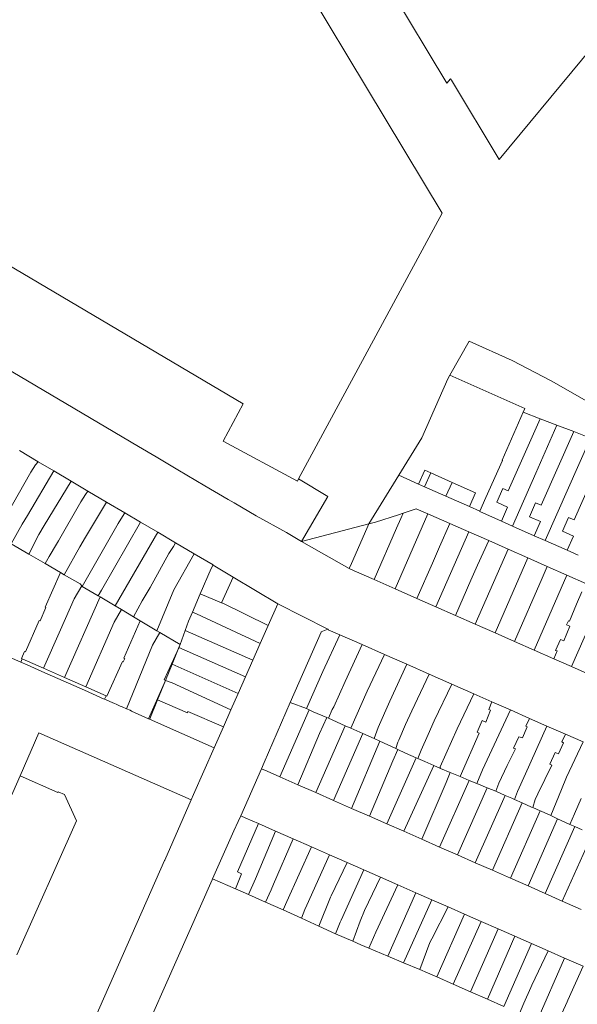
# Model space of a CAD drawing. Header units: metres. Extents: x 135785 to 137489, y 452643 to 455118.
# Tile 35 of 48: x 136438 to 136569, y 454251 to 454481. Entities that reach past the tile are written whole.
import ezdxf

# ---------------------------------------------------------------- set-up
doc = ezdxf.new("R2010")
doc.units = ezdxf.units.M
doc.layers.add('B-RO-KG-GRENS_PERCEEL-G', color=211, linetype='Continuous', lineweight=9)

msp = doc.modelspace()

# ---------------------------------------------------------------- linework, layer by layer
at = {"layer": 'B-RO-KG-GRENS_PERCEEL-G', "flags": 128}
for points in [[(136550.294, 454448.272), (136627.157, 454541.127)], [(136488.327, 454516.587), (136536.948, 454435.812), (136503.431, 454373.724)], [(136524.74, 454488.261), (136538.061, 454466.132)], [(136503.431, 454373.724), (136503.172, 454373.245), (136485.862, 454382.571), (136490.543, 454391.26), (136427.958, 454428.212), (136404.837, 454466.672)], [(136538.917, 454467.173), (136538.061, 454466.132)], [(136538.917, 454467.173), (136539.149, 454466.787)], [(136539.149, 454466.787), (136550.294, 454448.272)], [(136466.121, 454381.292), (136449.118, 454391.363), (136408.525, 454415.344)], [(136538.747, 454397.949), (136543.252, 454405.879), (136553.301, 454401.353), (136562.405, 454396.606), (136570.766, 454391.9), (136577.401, 454388.425), (136583.705, 454385.409)], [(136526.827, 454374.6), (136532.218, 454383.367), (136538.273, 454397.065)], [(136538.273, 454397.065), (136538.747, 454397.949)], [(136538.747, 454397.949), (136556.274, 454390.201), (136555.881, 454389.313)], [(136555.881, 454389.313), (136550.932, 454378.115), (136551.019, 454378.076), (136547.19, 454369.414)], [(136559.833, 454387.796), (136552.367, 454370.98), (136551.105, 454371.535), (136549.687, 454368.311), (136552.243, 454367.182), (136550.787, 454363.87)], [(136559.833, 454387.796), (136555.881, 454389.313)], [(136563.754, 454386.291), (136559.833, 454387.796)], [(136563.754, 454386.291), (136558.792, 454375.064)], [(136567.675, 454384.787), (136563.754, 454386.291)], [(136567.675, 454384.787), (136560.068, 454367.576), (136558.778, 454368.143), (136557.364, 454364.919), (136559.917, 454363.791), (136558.464, 454360.479)], [(136571.596, 454383.282), (136561.019, 454359.35)], [(136571.596, 454383.282), (136567.675, 454384.787)], [(136470.186, 454378.887), (136466.121, 454381.292)], [(136566.144, 454357.086), (136567.595, 454360.396), (136565.043, 454361.524), (136566.453, 454364.747), (136567.741, 454364.183), (136575.517, 454381.778)], [(136442.672, 454377.764), (136438.283, 454380.355)], [(136493.531, 454365.103), (136488.416, 454368.121), (136486.984, 454368.909), (136481.6, 454372.09), (136475.3, 454375.856), (136470.186, 454378.887)], [(136440.96, 454375.309), (136442.011, 454377.013)], [(136442.011, 454377.013), (136442.672, 454377.764)], [(136446.358, 454375.587), (136442.672, 454377.764)], [(136432.616, 454360.789), (136440.96, 454375.309)], [(136446.358, 454375.587), (136440.168, 454365.21)], [(136450.346, 454373.233), (136446.358, 454375.587)], [(136504.159, 454359.093), (136510.28, 454369.67), (136503.431, 454373.724)], [(136526.827, 454374.6), (136519.85, 454363.253)], [(136531.427, 454372.534), (136526.827, 454374.6)], [(136534.288, 454375.144), (136532.925, 454375.747), (136531.427, 454372.534)], [(136534.288, 454375.144), (136532.855, 454371.903)], [(136539.273, 454372.939), (136534.288, 454375.144)], [(136558.792, 454375.064), (136553.346, 454362.74)], [(136444.08, 454362.895), (136450.346, 454373.233)], [(136454.284, 454370.908), (136450.346, 454373.233)], [(136531.427, 454372.534), (136532.855, 454371.903)], [(136532.855, 454371.903), (136537.84, 454369.7)], [(136539.273, 454372.939), (136537.84, 454369.7)], [(136543.31, 454367.283), (136544.742, 454370.52), (136539.273, 454372.939)], [(136453.738, 454370.08), (136452.647, 454368.379)], [(136454.284, 454370.908), (136453.738, 454370.08)], [(136458.621, 454368.347), (136454.284, 454370.908)], [(136537.84, 454369.7), (136543.31, 454367.283)], [(136547.19, 454369.414), (136545.779, 454366.223)], [(136452.647, 454368.379), (136447.449, 454359.312)], [(136453.694, 454360.157), (136458.621, 454368.347)], [(136462.865, 454365.841), (136458.621, 454368.347)], [(136545.779, 454366.223), (136543.31, 454367.283)], [(136440.168, 454365.21), (136438.942, 454363.147)], [(136461.371, 454363.294), (136462.362, 454364.982)], [(136462.865, 454365.841), (136462.362, 454364.982)], [(136466.586, 454363.644), (136462.865, 454365.841)], [(136500.616, 454361.207), (136493.531, 454365.103)], [(136521.374, 454363.657), (136526.749, 454365.388), (136527.851, 454365.757)], [(136525.997, 454348.079), (136533.65, 454365.554)], [(136527.327, 454364.492), (136527.851, 454365.757)], [(136527.851, 454365.757), (136530.869, 454366.766), (136533.65, 454365.554)], [(136533.65, 454365.554), (136538.739, 454363.318)], [(136545.779, 454366.223), (136545.727, 454366.105)], [(136545.727, 454366.105), (136550.787, 454363.87)], [(136438.942, 454363.147), (136436.365, 454358.597)], [(136444.08, 454362.895), (136442.789, 454360.76)], [(136461.371, 454363.294), (136452.979, 454348.663)], [(136457.452, 454347.769), (136466.586, 454363.644)], [(136470.586, 454361.282), (136466.586, 454363.644)], [(136504.159, 454359.093), (136519.811, 454363.243)], [(136515.805, 454354.023), (136519.357, 454362.169), (136519.811, 454363.243)], [(136519.811, 454363.243), (136519.85, 454363.253)], [(136519.85, 454363.253), (136521.374, 454363.657)], [(136526.331, 454362.277), (136521.076, 454350.249)], [(136526.331, 454362.277), (136527.327, 454364.492)], [(136538.739, 454363.318), (136536.368, 454357.854)], [(136543.193, 454361.362), (136538.739, 454363.318)], [(136550.787, 454363.87), (136553.346, 454362.74)], [(136553.346, 454362.74), (136558.464, 454360.479)], [(136440.473, 454356.195), (136442.789, 454360.76)], [(136452.38, 454357.9), (136453.694, 454360.157)], [(136470.586, 454361.282), (136460.65, 454344.109)], [(136474.746, 454358.826), (136470.586, 454361.282)], [(136504.159, 454359.093), (136500.616, 454361.207)], [(136543.193, 454361.362), (136535.478, 454343.898)], [(136543.193, 454361.362), (136547.817, 454359.333)], [(136558.464, 454360.479), (136561.019, 454359.35)], [(136440.473, 454356.195), (136436.365, 454358.597)], [(136445.274, 454355.622), (136446.95, 454358.478)], [(136447.449, 454359.312), (136446.95, 454358.478)], [(136452.38, 454357.9), (136448.774, 454351.37)], [(136474.231, 454357.966), (136473.191, 454356.292)], [(136474.231, 454357.966), (136474.746, 454358.826)], [(136479.07, 454356.273), (136474.746, 454358.826)], [(136515.264, 454352.823), (136504.159, 454359.093)], [(136534.697, 454354.05), (136536.368, 454357.854)], [(136545.196, 454353.613), (136547.817, 454359.333)], [(136552.353, 454357.33), (136547.817, 454359.333)], [(136561.019, 454359.35), (136566.144, 454357.086)], [(136444.299, 454353.958), (136440.473, 454356.195)], [(136445.274, 454355.622), (136444.299, 454353.958)], [(136468.775, 454348.392), (136473.191, 454356.292)], [(136470.396, 454338.27), (136474.299, 454347.873), (136479.07, 454356.273)], [(136483.51, 454353.652), (136479.07, 454356.273)], [(136552.353, 454357.33), (136544.658, 454339.85)], [(136556.966, 454355.296), (136552.353, 454357.33)], [(136566.144, 454357.086), (136568.693, 454355.96)], [(136444.299, 454353.958), (136447.864, 454351.896)], [(136483.51, 454353.652), (136483.023, 454352.8)], [(136483.542, 454353.633), (136483.51, 454353.652)], [(136488.2, 454350.841), (136483.542, 454353.633)], [(136515.805, 454354.023), (136515.264, 454352.823)], [(136534.697, 454354.05), (136531.048, 454345.852)], [(136543.647, 454350.114), (136545.196, 454353.613)], [(136549.314, 454337.797), (136556.966, 454355.296)], [(136556.966, 454355.296), (136561.485, 454353.306)], [(136560.277, 454350.566), (136561.485, 454353.306)], [(136561.485, 454353.306), (136566.062, 454351.291)], [(136438.63, 454330.98), (136400.3, 454347.92), (136360.65, 454350.81)], [(136447.864, 454351.896), (136444.29, 454343.81), (136444.49, 454343.72), (136443.11, 454340.59), (136442.91, 454340.68), (136439.68, 454333.36), (136439.48, 454333.45), (136438.77, 454331.84), (136438.97, 454331.75)], [(136447.864, 454351.896), (136448.774, 454351.37)], [(136448.774, 454351.37), (136452.478, 454349.227)], [(136480.489, 454346.894), (136483.023, 454352.8)], [(136488.2, 454350.841), (136485.485, 454344.845)], [(136498.596, 454344.611), (136488.2, 454350.841)], [(136516.458, 454352.286), (136515.264, 454352.823)], [(136516.458, 454352.286), (136521.076, 454350.249)], [(136558.462, 454333.763), (136566.062, 454351.291)], [(136566.062, 454351.291), (136570.639, 454349.273)], [(136452.888, 454348.765), (136451.109, 454345.775), (136447.851, 454338.49)], [(136452.478, 454349.227), (136452.888, 454348.765)], [(136452.888, 454348.765), (136452.979, 454348.663)], [(136452.979, 454348.663), (136456.707, 454346.45)], [(136521.076, 454350.249), (136525.997, 454348.079)], [(136540.076, 454341.871), (136543.647, 454350.114)], [(136560.277, 454350.566), (136553.881, 454335.783)], [(136457.162, 454346.18), (136448.836, 454327.352)], [(136457.452, 454347.769), (136456.707, 454346.45)], [(136456.707, 454346.45), (136457.162, 454346.18)], [(136457.162, 454346.18), (136460.65, 454344.109)], [(136466.918, 454345.279), (136468.775, 454348.392)], [(136478.666, 454342.644), (136480.489, 454346.894)], [(136480.489, 454346.894), (136485.485, 454344.845)], [(136525.997, 454348.079), (136531.048, 454345.852)], [(136574.887, 454347.4), (136567.128, 454329.941)], [(136568.353, 454344.478), (136569.599, 454347.352)], [(136460.65, 454344.109), (136462.14, 454343.217)], [(136464.903, 454341.563), (136466.918, 454345.279)], [(136485.485, 454344.845), (136485.71, 454344.753)], [(136485.71, 454344.753), (136485.805, 454344.706)], [(136485.805, 454344.706), (136496.362, 454339.539)], [(136496.362, 454339.539), (136498.596, 454344.611)], [(136510.295, 454338.633), (136498.596, 454344.611)], [(136531.048, 454345.852), (136535.478, 454343.898)], [(136535.478, 454343.898), (136540.076, 454341.871)], [(136568.353, 454344.478), (136566.711, 454340.542), (136566.432, 454340.62), (136565.995, 454339.707), (136566.73, 454339.373), (136565.34, 454335.949), (136564.605, 454336.283), (136563.448, 454333.696), (136563.778, 454333.568), (136563.059, 454331.735)], [(136462.14, 454343.217), (136460.396, 454340.264)], [(136462.14, 454343.217), (136464.903, 454341.563)], [(136464.903, 454341.563), (136466.49, 454340.611)], [(136478.666, 454342.644), (136477.791, 454340.551)], [(136479.628, 454342.242), (136478.666, 454342.644)], [(136479.628, 454342.242), (136494.509, 454335.332)], [(136540.076, 454341.871), (136544.658, 454339.85)], [(136460.396, 454340.264), (136453.783, 454325.17)], [(136466.49, 454340.611), (136462.675, 454331.921), (136462.876, 454331.832)], [(136466.49, 454340.611), (136470.396, 454338.27)], [(136476.994, 454338.351), (136477.791, 454340.551)], [(136494.509, 454335.332), (136496.362, 454339.539)], [(136544.658, 454339.85), (136549.314, 454337.797)], [(136443.89, 454329.535), (136447.851, 454338.49)], [(136469.363, 454334.938), (136471.088, 454337.859)], [(136470.396, 454338.27), (136471.088, 454337.859)], [(136471.088, 454337.859), (136475.802, 454335.063)], [(136475.802, 454335.063), (136476.994, 454338.351)], [(136476.994, 454338.351), (136492.773, 454331.391)], [(136510.295, 454338.633), (136508.688, 454338.076), (136508.72, 454337.974), (136501.517, 454321.573)], [(136513.116, 454337.342), (136509.144, 454328.749)], [(136513.116, 454337.342), (136510.382, 454338.547), (136510.351, 454338.652), (136510.295, 454338.633)], [(136518.303, 454335.056), (136513.116, 454337.342)], [(136549.314, 454337.797), (136553.881, 454335.783)], [(136469.363, 454334.938), (136463.317, 454320.079)], [(136475.474, 454334.287), (136475.821, 454335.052)], [(136475.534, 454334.365), (136475.821, 454335.052)], [(136475.802, 454335.063), (136475.821, 454335.052)], [(136492.773, 454331.391), (136494.509, 454335.332)], [(136514.32, 454326.455), (136518.303, 454335.056)], [(136523.482, 454332.774), (136518.303, 454335.056)], [(136553.881, 454335.783), (136558.462, 454333.763)], [(136475.474, 454334.287), (136472.118, 454326.828)], [(136473.97, 454330.516), (136475.534, 454334.365)], [(136491.082, 454327.553), (136475.534, 454334.365)], [(136523.482, 454332.774), (136519.431, 454324.174)], [(136528.731, 454330.46), (136523.482, 454332.774)], [(136558.462, 454333.763), (136563.059, 454331.735)], [(136438.97, 454331.75), (136438.63, 454330.98)], [(136438.63, 454330.98), (136440.09, 454330.333), (136443.562, 454328.792)], [(136443.89, 454329.535), (136438.97, 454331.75)], [(136462.536, 454331.064), (136462.336, 454331.153), (136458.721, 454322.991), (136458.52, 454323.08)], [(136462.536, 454331.064), (136462.876, 454331.832)], [(136472.399, 454326.706), (136473.97, 454330.516)], [(136473.97, 454330.516), (136489.368, 454323.662)], [(136491.082, 454327.553), (136492.773, 454331.391)], [(136524.722, 454321.858), (136528.731, 454330.46)], [(136533.909, 454328.179), (136528.731, 454330.46)], [(136563.059, 454331.735), (136567.128, 454329.941)], [(136443.562, 454328.792), (136448.504, 454326.6)], [(136448.836, 454327.352), (136443.89, 454329.535)], [(136509.144, 454328.749), (136505.336, 454320.162)], [(136529.855, 454319.594), (136533.909, 454328.179)], [(136539.216, 454325.84), (136533.909, 454328.179)], [(136567.128, 454329.941), (136571.522, 454328.003)], [(136448.504, 454326.6), (136453.449, 454324.407)], [(136453.783, 454325.17), (136448.836, 454327.352)], [(136468.428, 454317.73), (136472.376, 454326.71)], [(136470.526, 454322.163), (136472.399, 454326.706)], [(136472.376, 454326.71), (136472.231, 454326.778), (136472.118, 454326.828)], [(136472.399, 454326.706), (136473.909, 454326.108)], [(136473.909, 454326.108), (136487.676, 454319.821)], [(136489.368, 454323.662), (136491.082, 454327.553)], [(136511.713, 454320.528), (136514.32, 454326.455)], [(136535.115, 454317.248), (136539.216, 454325.84)], [(136539.216, 454325.84), (136544.365, 454323.571)], [(136453.449, 454324.407), (136457.213, 454322.737)], [(136458.52, 454323.08), (136453.783, 454325.17)], [(136487.676, 454319.821), (136489.368, 454323.662)], [(136519.431, 454324.174), (136515.649, 454315.528)], [(136544.365, 454323.571), (136540.426, 454315.369)], [(136548.552, 454321.726), (136544.365, 454323.571)], [(136457.719, 454322.515), (136457.213, 454322.737)], [(136458.179, 454322.317), (136457.719, 454322.515)], [(136458.52, 454323.08), (136458.179, 454322.317)], [(136460.514, 454321.316), (136458.179, 454322.317)], [(136460.514, 454321.316), (136460.9, 454321.133)], [(136461.843, 454320.716), (136460.9, 454321.133)], [(136470.526, 454322.163), (136468.695, 454317.721), (136468.658, 454317.624)], [(136470.526, 454322.163), (136477.52, 454319.146)], [(136501.517, 454321.573), (136495.409, 454307.537)], [(136501.517, 454321.573), (136505.336, 454320.162)], [(136522, 454315.684), (136524.722, 454321.858)], [(136548.552, 454321.726), (136547.846, 454319.921), (136548.226, 454319.74), (136547.14, 454316.978), (136546.329, 454317.34), (136545.117, 454314.655), (136545.572, 454314.372), (136541.15, 454304.233)], [(136552.892, 454319.814), (136548.552, 454321.726)], [(136461.843, 454320.716), (136462.259, 454320.54)], [(136463.317, 454320.079), (136462.259, 454320.54)], [(136464.142, 454319.72), (136463.317, 454320.079)], [(136464.142, 454319.72), (136464.458, 454319.558)], [(136464.458, 454319.558), (136468.428, 454317.73)], [(136477.64, 454319.418), (136477.52, 454319.146)], [(136477.64, 454319.418), (136485.933, 454315.864)], [(136485.933, 454315.864), (136487.676, 454319.821)], [(136505.949, 454319.857), (136499.109, 454304.183)], [(136505.336, 454320.162), (136505.949, 454319.857)], [(136505.949, 454319.857), (136506.875, 454319.396)], [(136510.013, 454318.065), (136506.875, 454319.396)], [(136511.292, 454319.898), (136510.419, 454317.883)], [(136511.713, 454320.528), (136511.292, 454319.898)], [(136528.438, 454316.41), (136529.855, 454319.594)], [(136552.892, 454319.814), (136546.392, 454305.797)], [(136557.36, 454317.845), (136552.892, 454319.814)], [(136468.428, 454317.73), (136468.658, 454317.624)], [(136483.765, 454310.941), (136468.658, 454317.624)], [(136510.013, 454318.065), (136508.33, 454314.277)], [(136510.013, 454318.065), (136510.419, 454317.883)], [(136514.327, 454316.123), (136510.419, 454317.883)], [(136528.438, 454316.41), (136526.834, 454312.784)], [(136535.115, 454317.248), (136533.724, 454314.064)], [(136557.36, 454317.845), (136556.513, 454315.995), (136556.817, 454315.841), (136555.732, 454313.282), (136554.869, 454313.568), (136553.58, 454310.884), (136554.062, 454310.702), (136552.104, 454306.823)], [(136561.43, 454316.052), (136557.36, 454317.845)], [(136478.398, 454298.794), (136442.863, 454314.474), (136438.438, 454304.458)], [(136483.765, 454310.941), (136485.933, 454315.864)], [(136503.294, 454302.342), (136508.33, 454314.277)], [(136514.327, 454316.123), (136507.448, 454300.514)], [(136511.594, 454298.69), (136518.477, 454314.273)], [(136515.649, 454315.528), (136514.327, 454316.123)], [(136515.649, 454315.528), (136518.477, 454314.273)], [(136518.477, 454314.273), (136521.112, 454313.103)], [(136521.112, 454313.103), (136522, 454315.684)], [(136533.724, 454314.064), (136532.089, 454310.433)], [(136540.426, 454315.369), (136536.506, 454306.498), (136536.54, 454306.129)], [(136556.429, 454304.879), (136561.43, 454316.052)], [(136565.717, 454314.163), (136564.876, 454312.326), (136565.306, 454312.145), (136564.12, 454309.537), (136563.308, 454309.847), (136562.095, 454307.112), (136562.526, 454306.906), (136559.319, 454300.253)], [(136565.717, 454314.163), (136561.43, 454316.052)], [(136569.857, 454312.339), (136565.717, 454314.163)], [(136522.391, 454312.536), (136515.836, 454296.823)], [(136521.112, 454313.103), (136522.391, 454312.536)], [(136526.151, 454310.805), (136522.391, 454312.536)], [(136526.585, 454312.251), (136526.151, 454310.805)], [(136526.585, 454312.251), (136526.834, 454312.784)], [(136565.975, 454304.081), (136569.857, 454312.339)], [(136478.948, 454300.046), (136483.765, 454310.941)], [(136525.422, 454307.96), (136526.605, 454310.596)], [(136526.605, 454310.596), (136526.151, 454310.805)], [(136526.605, 454310.596), (136528.413, 454309.753)], [(136530.926, 454308.651), (136528.413, 454309.753)], [(136531.261, 454308.504), (136532.089, 454310.433)], [(136495.409, 454307.537), (136494.774, 454306.091)], [(136520.037, 454294.975), (136525.422, 454307.96)], [(136530.926, 454308.651), (136524.043, 454293.213)], [(136531.261, 454308.504), (136530.926, 454308.651)], [(136531.261, 454308.504), (136532.906, 454307.773)], [(136535.018, 454306.818), (136532.906, 454307.773)], [(136494.774, 454306.091), (136489.934, 454295.079)], [(136496.104, 454305.505), (136494.774, 454306.091)], [(136496.104, 454305.505), (136499.109, 454304.183)], [(136535.018, 454306.818), (136527.982, 454291.48)], [(136536.54, 454306.129), (136535.018, 454306.818)], [(136538.839, 454305.178), (136536.54, 454306.129)], [(136537.89, 454302.885), (136538.839, 454305.178)], [(136541.15, 454304.233), (136538.839, 454305.178)], [(136546.392, 454305.797), (136545.019, 454302.651)], [(136552.104, 454306.823), (136550.197, 454302.683), (136549.494, 454300.821)], [(136556.429, 454304.879), (136554.558, 454300.787)], [(136438.438, 454304.458), (136422.873, 454269.223)], [(136447.261, 454300.564), (136438.438, 454304.458)], [(136499.109, 454304.183), (136503.294, 454302.342)], [(136532.204, 454289.622), (136537.89, 454302.885)], [(136543.29, 454303.358), (136536.35, 454287.798)], [(136543.29, 454303.358), (136541.15, 454304.233)], [(136545.019, 454302.651), (136543.29, 454303.358)], [(136547.494, 454301.639), (136545.019, 454302.651)], [(136564.821, 454301.25), (136565.975, 454304.081)], [(136447.325, 454300.711), (136447.261, 454300.564)], [(136447.325, 454300.711), (136448.786, 454300.058)], [(136503.294, 454302.342), (136507.448, 454300.514)], [(136507.448, 454300.514), (136511.594, 454298.69)], [(136540.52, 454285.963), (136547.494, 454301.639)], [(136549.494, 454300.821), (136547.494, 454301.639)], [(136551.696, 454299.85), (136549.494, 454300.821)], [(136554.558, 454300.787), (136553.827, 454298.907)], [(136558.697, 454298.895), (136559.319, 454300.253)], [(136562.296, 454295.144), (136564.821, 454301.25)], [(136448.786, 454300.058), (136451.65, 454293.95)], [(136472.187, 454284.672), (136472.206, 454284.716), (136478.398, 454298.794)], [(136478.398, 454298.794), (136478.948, 454300.046)], [(136511.594, 454298.69), (136515.836, 454296.823)], [(136551.696, 454299.85), (136544.669, 454284.137)], [(136548.681, 454282.372), (136555.615, 454298.109)], [(136553.19, 454299.191), (136551.696, 454299.85)], [(136553.827, 454298.907), (136553.19, 454299.191)], [(136555.615, 454298.109), (136553.827, 454298.907)], [(136557.775, 454297.145), (136555.615, 454298.109)], [(136558.697, 454298.895), (136558.1, 454297.006)], [(136567.813, 454295.52), (136569.413, 454299.15)], [(136515.836, 454296.823), (136520.037, 454294.975)], [(136559.82, 454296.271), (136552.888, 454280.521)], [(136558.1, 454297.006), (136557.775, 454297.145)], [(136559.82, 454296.271), (136558.1, 454297.006)], [(136560.106, 454296.149), (136559.82, 454296.271)], [(136562.296, 454295.144), (136560.106, 454296.149)], [(136451.65, 454293.95), (136437.66, 454262.619)], [(136483.364, 454280.384), (136488.335, 454291.624), (136489.372, 454293.799)], [(136494.091, 454293.277), (136489.233, 454282.027), (136490.145, 454281.587), (136488.701, 454278.036)], [(136489.934, 454295.079), (136489.372, 454293.799)], [(136491.123, 454294.579), (136489.934, 454295.079)], [(136494.091, 454293.277), (136491.123, 454294.579)], [(136498.1, 454291.518), (136494.091, 454293.277)], [(136520.037, 454294.975), (136524.043, 454293.213)], [(136556.997, 454278.713), (136563.879, 454294.417)], [(136563.879, 454294.417), (136562.296, 454295.144)], [(136566.78, 454293.086), (136563.879, 454294.417)], [(136567.813, 454295.52), (136566.78, 454293.086)], [(136498.1, 454291.518), (136493.357, 454280.37)], [(136502.2, 454289.719), (136498.1, 454291.518)], [(136524.043, 454293.213), (136527.982, 454291.48)], [(136527.982, 454291.48), (136532.204, 454289.622)], [(136567.888, 454292.578), (136560.987, 454276.957)], [(136567.888, 454292.578), (136566.78, 454293.086)], [(136569.6, 454291.792), (136567.888, 454292.578)], [(136497.635, 454279.137), (136502.2, 454289.719)], [(136506.458, 454287.85), (136502.2, 454289.719)], [(136532.204, 454289.622), (136536.35, 454287.798)], [(136564.999, 454275.192), (136571.947, 454290.745)], [(136506.458, 454287.85), (136500.711, 454275.061)], [(136510.685, 454285.995), (136506.458, 454287.85)], [(136536.35, 454287.798), (136540.52, 454285.963)], [(136435.597, 454201.715), (136472.187, 454284.672)], [(136505.372, 454274.248), (136510.685, 454285.995)], [(136514.797, 454284.191), (136510.685, 454285.995)], [(136514.797, 454284.191), (136511.048, 454276.384)], [(136518.717, 454282.471), (136514.797, 454284.191)], [(136540.52, 454285.963), (136544.669, 454284.137)], [(136544.669, 454284.137), (136548.681, 454282.372)], [(136513.364, 454270.764), (136518.717, 454282.471)], [(136522.593, 454280.77), (136518.717, 454282.471)], [(136548.681, 454282.372), (136552.888, 454280.521)], [(136483.257, 454280.143), (136458.436, 454224.146)], [(136483.364, 454280.384), (136483.257, 454280.143)], [(136488.701, 454278.036), (136483.364, 454280.384)], [(136491.727, 454276.696), (136493.357, 454280.37)], [(136522.593, 454280.77), (136518.87, 454272.975)], [(136526.595, 454279.014), (136522.593, 454280.77)], [(136552.888, 454280.521), (136556.997, 454278.713)], [(136488.701, 454278.036), (136491.727, 454276.696)], [(136495.758, 454274.911), (136497.055, 454277.778)], [(136497.055, 454277.778), (136497.635, 454279.137)], [(136521.472, 454267.896), (136526.595, 454279.014)], [(136530.85, 454277.147), (136526.595, 454279.014)], [(136556.997, 454278.713), (136560.987, 454276.957)], [(136491.727, 454276.696), (136495.758, 454274.911)], [(136495.758, 454274.911), (136499.826, 454273.109)], [(136500.711, 454275.061), (136499.826, 454273.109)], [(136510.935, 454276.108), (136508.185, 454269.327)], [(136510.935, 454276.108), (136511.048, 454276.384)], [(136530.85, 454277.147), (136524.299, 454262.331)], [(136527.956, 454260.785), (136534.577, 454275.511)], [(136534.577, 454275.511), (136530.85, 454277.147)], [(136534.577, 454275.511), (136538.367, 454273.847)], [(136560.987, 454276.957), (136564.999, 454275.192)], [(136564.999, 454275.192), (136569.394, 454273.258)], [(136499.826, 454273.109), (136504.123, 454271.165)], [(136504.123, 454271.165), (136504.889, 454273.187)], [(136504.889, 454273.187), (136505.372, 454274.248)], [(136517.848, 454270.466), (136518.87, 454272.975)], [(136534.525, 454266.399), (136538.367, 454273.847)], [(136542.203, 454272.157), (136538.367, 454273.847)], [(136504.123, 454271.165), (136508.185, 454269.327)], [(136512.088, 454267.561), (136513.171, 454270.298)], [(136513.364, 454270.764), (136513.171, 454270.298)], [(136517.848, 454270.466), (136516.12, 454265.811)], [(136542.203, 454272.157), (136535.691, 454257.478)], [(136539.567, 454255.772), (136546.061, 454270.457)], [(136546.061, 454270.457), (136542.203, 454272.157)], [(136550.05, 454268.699), (136546.061, 454270.457)], [(136508.185, 454269.327), (136512.088, 454267.561)], [(136543.549, 454254.019), (136550.05, 454268.699)], [(136553.935, 454266.987), (136550.05, 454268.699)], [(136512.088, 454267.561), (136516.12, 454265.811)], [(136516.12, 454265.811), (136517.996, 454264.996), (136519.823, 454264.224)], [(136519.823, 454264.224), (136521.472, 454267.896)], [(136534.525, 454266.399), (136534.098, 454265.482)], [(136553.935, 454266.987), (136547.523, 454252.254)], [(136557.803, 454265.283), (136553.935, 454266.987)], [(136519.823, 454264.224), (136524.299, 454262.331)], [(136531.746, 454259.183), (136534.098, 454265.482)], [(136551.326, 454250.553), (136557.803, 454265.283)], [(136561.714, 454263.559), (136557.803, 454265.283)], [(136561.714, 454263.559), (136557.88, 454255.562)], [(136565.54, 454261.873), (136561.714, 454263.559)], [(136524.299, 454262.331), (136527.956, 454260.785)], [(136559.044, 454247.095), (136565.54, 454261.873)], [(136565.54, 454261.873), (136569.869, 454259.966)], [(136527.956, 454260.785), (136531.746, 454259.183)], [(136535.691, 454257.478), (136533.559, 454258.417), (136531.746, 454259.183)], [(136566.273, 454252.046), (136569.869, 454259.966)], [(136535.691, 454257.478), (136539.567, 454255.772)], [(136539.567, 454255.772), (136543.549, 454254.019)], [(136557.645, 454255.005), (136556.051, 454251.344)], [(136557.645, 454255.005), (136557.88, 454255.562)], [(136547.523, 454252.254), (136543.549, 454254.019)], [(136547.523, 454252.254), (136551.326, 454250.553)], [(136566.273, 454252.046), (136566.108, 454251.673)], [(136556.051, 454251.344), (136555.005, 454248.908)], [(136566.108, 454251.673), (136563.216, 454245.222)]]:
    msp.add_lwpolyline(points, dxfattribs=at)

doc.saveas('drawing.dxf')
